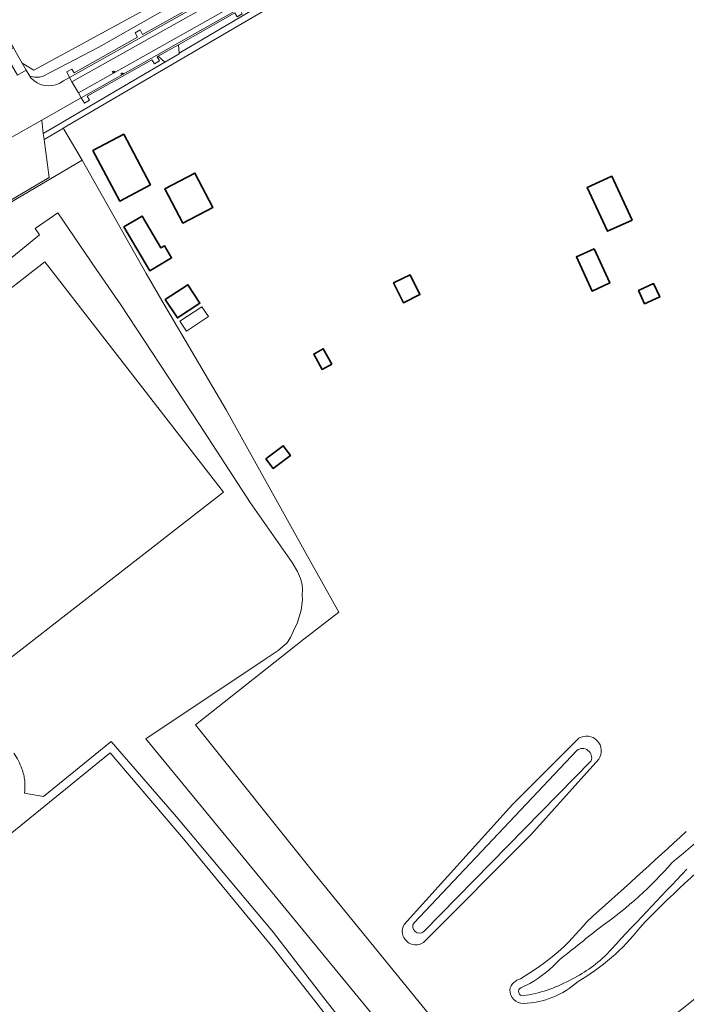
# Model space of a CAD drawing. Extents: x 147051 to 149075, y 463071 to 465537.
# Tile 52 of 229: x 148169 to 148316, y 463346 to 463563. Entities that reach past the tile are written whole.
import ezdxf

# ---------------------------------------------------------------- set-up
doc = ezdxf.new("R2010")
doc.units = 0
doc.header["$LTSCALE"] = 0.5
doc.layers.get('0').update_dxf_attribs({"linetype": 'CONTINUOUS'})
for name, color, linetype, lineweight in [('B-PV-GR-BEPLANTING_CULTUUR_BOSPLANTSOEN-GV', 252, 'CONTINUOUS', 18), ('B-PV-GR-GROENVOORZIENING-GV', 252, 'CONTINUOUS', 18), ('B-PV-IE-MEUBILAIR-S', 252, 'CONTINUOUS', 25), ('B-PV-OG-BEBOUWING-GV', 6, 'CONTINUOUS', 35), ('B-PV-OG-BEBOUWING_LUIFEL-GV', 6, 'CONTINUOUS', 18), ('B-PV-OG-TERREIN_BEGROEID-GV', 252, 'CONTINUOUS', 18), ('B-PV-OG-TERREIN_ERF-GV', 252, 'CONTINUOUS', 18), ('B-PV-OG-TERREIN_OEVER-GV', 252, 'CONTINUOUS', 18), ('B-PV-OG-WATER-GV', 252, 'CONTINUOUS', 18), ('B-PV-VH-GESLOTENVERHARDING_ASFALT-GV', 252, 'CONTINUOUS', 18), ('B-PV-VH-GESLOTENVERHARDING_KUNSTSTOF-GV', 252, 'CONTINUOUS', 18), ('B-PV-VH-OPENVERHARDING_BETONSTRAATSTEEN-GV', 252, 'CONTINUOUS', 18), ('B-PV-VH-OPENVERHARDING_TEGEL-GV', 252, 'CONTINUOUS', 18)]:
    doc.layers.add(name, color=color, linetype=linetype, lineweight=lineweight)

# ---------------------------------------------------------------- blocks, each defined once
blk = doc.blocks.new('SIE-MEUBILAIR_PUT-SO')
blk.add_ellipse((0, 0), major_axis=(1.25, 0), ratio=0.54)

msp = doc.modelspace()

# ---------------------------------------------------------------- linework, layer by layer
at = {"layer": 'B-PV-GR-BEPLANTING_CULTUUR_BOSPLANTSOEN-GV', "flags": 128}
for points in [[(148279.292, 463319.398), (148234.186, 463374.761), (148207.919, 463407.695), (148231.716, 463426.543), (148239.449, 463432.467), (148232.162, 463445.425), (148214.699, 463476.934), (148201.037, 463500.077), (148197.125, 463506.907), (148183.004, 463531.778), (148168.383, 463523.127)], [(148165.515, 463508.707), (148173.64, 463515.348), (148172.738, 463516.799), (148177.688, 463520.233), (148186.137, 463507.849), (148191.557, 463500), (148208.783, 463473.666), (148219.956, 463456.518), (148229.193, 463443.391), (148230.324, 463441.368), (148230.978, 463439.845), (148231.357, 463438.521), (148231.41, 463437.32), (148231.388, 463436.345), (148231.441, 463435.12), (148231.123, 463432.893), (148230.355, 463430.19), (148229.436, 463428.312), (148228.815, 463426.86), (148227.993, 463425.657), (148227.569, 463425.231), (148226.123, 463424.027), (148223.453, 463422.243), (148197.04, 463404.597), (148272.1, 463313.219)]]:
    msp.add_lwpolyline(points, dxfattribs=at)
at = {"layer": 'B-PV-GR-GROENVOORZIENING-GV', "flags": 128}
for points in [[(148234.123, 463572.883), (148233.62, 463573.763), (148217.724, 463564.805), (148218.207, 463563.939), (148217.091, 463563.293), (148216.589, 463564.171), (148204.227, 463557.177), (148204.354, 463555.283), (148222.851, 463566.21), (148227.677, 463569.118), (148235.297, 463573.497)], [(148177.982, 463539.687), (148201.225, 463553.337), (148199.733, 463554.649), (148199.523, 463554.536), (148199.999, 463553.65), (148198.895, 463553.001), (148198.367, 463553.867), (148184.165, 463545.852), (148184.65, 463544.984), (148183.522, 463544.313), (148182.831, 463545.52), (148181.491, 463544.768), (148174.205, 463540.622), (148174.498, 463537.674)]]:
    msp.add_lwpolyline(points, close=True, dxfattribs=at)
for points in [[(148211.435, 463570.782), (148186.704, 463556.641)], [(148196.31, 463559.442), (148213.633, 463569.182)], [(148194.649, 463559.775), (148195.769, 463560.425)], [(148195.178, 463558.812), (148194.649, 463559.775)], [(148195.769, 463560.425), (148196.31, 463559.442)], [(148181.254, 463550.968), (148195.178, 463558.812)], [(148186.704, 463556.641), (148174.343, 463550.174)], [(148179.639, 463551.198), (148180.764, 463551.821)], [(148180.274, 463549.939), (148179.639, 463551.198)], [(148180.764, 463551.821), (148181.254, 463550.968)], [(148171.541, 463550.239), (148171.795, 463549.921)], [(148178.099, 463548.733), (148178.974, 463549.206)], [(148178.974, 463549.206), (148180.274, 463549.939)]]:
    msp.add_lwpolyline(points, dxfattribs=at)
at = {"layer": 'B-PV-GR-GROENVOORZIENING-GV'}
for points in [[(148174.343, 463550.174, -0.1181326), (148171.541, 463550.239)], [(148171.795, 463549.921, 0.3496381), (148178.099, 463548.733)]]:
    msp.add_lwpolyline(points, format="xyb", dxfattribs=at)
at = {"layer": 'B-PV-OG-BEBOUWING-GV', "flags": 128}
for points in [[(148192.172, 463537.503), (148185.389, 463533.921), (148191.298, 463522.813), (148198.038, 463526.398)], [(148205.141, 463517.938), (148211.764, 463521.424), (148207.799, 463528.953), (148201.178, 463525.464)], [(148299.401, 463528.302), (148293.999, 463525.818), (148298.44, 463516.159), (148303.842, 463518.643)], [(148192.2, 463517.13), (148197.906, 463507.485), (148202.691, 463510.316), (148201.119, 463512.974), (148200.328, 463512.507), (148196.195, 463519.493)], [(148295.478, 463512.288), (148291.618, 463510.522), (148295.047, 463503.029), (148298.907, 463504.796)], [(148255.053, 463506.624), (148251.431, 463504.829), (148253.599, 463500.453), (148257.222, 463502.248)], [(148201.306, 463501.153), (148203.955, 463497.119), (148208.916, 463500.378), (148206.266, 463504.411)], [(148305.238, 463503.152), (148306.587, 463500.22), (148309.898, 463501.742), (148308.549, 463504.674)], [(148235.769, 463485.805), (148237.867, 463486.972), (148235.988, 463490.35), (148233.89, 463489.182)], [(148223.388, 463466.157), (148224.975, 463464.035), (148228.793, 463466.89), (148227.205, 463469.012)]]:
    msp.add_lwpolyline(points, close=True, dxfattribs=at)
at = {"layer": 'B-PV-OG-BEBOUWING_LUIFEL-GV', "flags": 128}
msp.add_lwpolyline([(148209.334, 463499.591), (148204.52, 463496.428), (148205.959, 463494.239), (148210.773, 463497.402)], close=True, dxfattribs=at)
at = {"layer": 'B-PV-OG-TERREIN_BEGROEID-GV', "flags": 128}
for points in [[(148077.467, 463468.812), (148080.919, 463462.784), (148081.907, 463463.469), (148078.454, 463468.789), (148160.866, 463515.95), (148160.774, 463518.518), (148168.383, 463523.127), (148183.004, 463531.778), (148179.016, 463538.634), (148178.902, 463538.813), (148178.581, 463538.625), (148174.676, 463536.342), (148175.77, 463527.962), (148165.605, 463521.948), (148159.919, 463532.023), (148159.105, 463531.551), (148158.838, 463531.396), (148155.342, 463518.455), (148152.843, 463517.059), (148158.87, 463515.411)], [(148112.377, 463426.7), (148095.947, 463448.075), (148135.402, 463478.762), (148174.873, 463509.435), (148214.05, 463458.857), (148135.182, 463397.458)], [(148112.377, 463426.7), (148135.182, 463397.458), (148214.05, 463458.857), (148174.873, 463509.435), (148135.402, 463478.762), (148095.947, 463448.075)]]:
    msp.add_lwpolyline(points, close=True, dxfattribs=at)
for points in [[(148272.1, 463313.219), (148197.04, 463404.597), (148223.453, 463422.243), (148226.123, 463424.027), (148227.569, 463425.231), (148227.993, 463425.657), (148228.815, 463426.86), (148229.436, 463428.312), (148230.355, 463430.19), (148231.123, 463432.893), (148231.441, 463435.12), (148231.388, 463436.345), (148231.41, 463437.32), (148231.357, 463438.521), (148230.978, 463439.845), (148230.324, 463441.368), (148229.193, 463443.391), (148219.956, 463456.518), (148208.783, 463473.666), (148191.557, 463500), (148186.137, 463507.849), (148177.688, 463520.233), (148172.738, 463516.799), (148173.64, 463515.348), (148165.515, 463508.707)], [(148170.344, 463392.646), (148174.519, 463391.935), (148189.424, 463404.043), (148203.726, 463387.452), (148225.047, 463362.056), (148235.611, 463348.307), (148261.303, 463315.346)]]:
    msp.add_lwpolyline(points, dxfattribs=at)
at = {"layer": 'B-PV-OG-TERREIN_BEGROEID-GV'}
for points in [[(148168.041, 463401.416, -0.0629183), (148169.802, 463398.029)], [(148169.802, 463398.029, -0.0631387), (148170.416, 463395.371)], [(148170.416, 463395.371, -0.0631237), (148170.344, 463392.646)]]:
    msp.add_lwpolyline(points, format="xyb", dxfattribs=at)
at = {"layer": 'B-PV-OG-TERREIN_ERF-GV', "flags": 128}
for points in [[(148169.875, 463553.103), (148172.453, 463551.589), (148213.976, 463574.307), (148235.656, 463586.169), (148235.445, 463586.624), (148234.936, 463587.504), (148229.67, 463596.502), (148224.589, 463605.216), (148219.029, 463614.745)], [(148149.836, 463587.78), (148150.271, 463586.976), (148154.264, 463580.057), (148156.808, 463575.683), (148159.826, 463570.467), (148162.374, 463566.091), (148165.387, 463560.858), (148167.922, 463556.472), (148169.875, 463553.103)], [(148235.673, 463586.131), (148235.656, 463586.169), (148213.976, 463574.307), (148172.453, 463551.589), (148169.875, 463553.103)], [(148174.343, 463550.174), (148186.704, 463556.641), (148211.435, 463570.782), (148233.113, 463582.6)], [(148226.029, 463566.413), (148218.202, 463561.85), (148178.902, 463538.813), (148179.016, 463538.634), (148183.004, 463531.778), (148197.125, 463506.907), (148201.037, 463500.077), (148214.699, 463476.934), (148232.162, 463445.425), (148239.449, 463432.467), (148231.716, 463426.543), (148207.919, 463407.695), (148234.186, 463374.761), (148279.292, 463319.398), (148280.496, 463317.751), (148290.623, 463326.033), (148293.941, 463328.468), (148308.683, 463340.313), (148324.023, 463352.56)], [(148169.875, 463553.103), (148170.764, 463551.569), (148171.541, 463550.239)], [(148253.742, 463363.772), (148277.589, 463390.176), (148292.106, 463404.718)], [(148296.49, 463400.103), (148281.593, 463383.497), (148258.03, 463359.851)]]:
    msp.add_lwpolyline(points, dxfattribs=at)
at = {"layer": 'B-PV-OG-TERREIN_ERF-GV'}
for points in [[(148171.541, 463550.239, 0.1181326), (148174.343, 463550.174)], [(148292.106, 463404.718, -0.8139651), (148296.49, 463400.103)], [(148293.859, 463364.398, 0.0033153), (148315.736, 463384.223)], [(148325.945, 463381.982, 0.0324408), (148305.522, 463363.094)], [(148258.03, 463359.851, -0.7975086), (148253.742, 463363.772)], [(148279.3, 463351.882, 0.0946619), (148293.859, 463364.398)], [(148305.522, 463363.094, -0.0977929), (148291.963, 463351.28)], [(148276.949, 463349.448, -0.2752285), (148279.3, 463351.882)], [(148291.963, 463351.28, -0.175089), (148279.991, 463346.425)], [(148279.991, 463346.425, -0.4061048), (148276.949, 463349.448)]]:
    msp.add_lwpolyline(points, format="xyb", dxfattribs=at)
at = {"layer": 'B-PV-OG-TERREIN_ERF-GV', "flags": 128}
for points in [[(148192.172, 463537.503), (148198.038, 463526.398), (148191.298, 463522.813), (148185.389, 463533.921)], [(148205.141, 463517.938), (148201.178, 463525.464), (148207.799, 463528.953), (148211.764, 463521.424)], [(148299.401, 463528.302), (148303.842, 463518.643), (148298.44, 463516.159), (148293.999, 463525.818)], [(148192.2, 463517.13), (148196.195, 463519.493), (148200.328, 463512.507), (148201.119, 463512.974), (148202.691, 463510.316), (148197.906, 463507.485)], [(148295.478, 463512.288), (148298.907, 463504.796), (148295.047, 463503.029), (148291.618, 463510.522)], [(148255.053, 463506.624), (148257.222, 463502.248), (148253.599, 463500.453), (148251.431, 463504.829)], [(148201.306, 463501.153), (148206.266, 463504.411), (148208.916, 463500.378), (148203.955, 463497.119)], [(148305.238, 463503.152), (148308.549, 463504.674), (148309.898, 463501.742), (148306.587, 463500.22)], [(148235.769, 463485.805), (148233.89, 463489.182), (148235.988, 463490.35), (148237.867, 463486.972)], [(148223.388, 463466.157), (148227.205, 463469.012), (148228.793, 463466.89), (148224.975, 463464.035)]]:
    msp.add_lwpolyline(points, close=True, dxfattribs=at)
at = {"layer": 'B-PV-OG-TERREIN_OEVER-GV', "flags": 128}
for points in [[(148292.106, 463404.718), (148277.589, 463390.176), (148253.742, 463363.772)], [(148255.928, 463364.194), (148291.702, 463402.054)], [(148258.03, 463359.851), (148281.593, 463383.497), (148296.49, 463400.103)], [(148294.822, 463399.733), (148258.108, 463362.24)], [(148279.369, 463349.897), (148281.337, 463350.831)]]:
    msp.add_lwpolyline(points, dxfattribs=at)
at = {"layer": 'B-PV-OG-TERREIN_OEVER-GV'}
for points in [[(148296.49, 463400.103, 0.8139651), (148292.106, 463404.718)], [(148291.702, 463402.054, -0.7569807), (148294.822, 463399.733)], [(148312.579, 463377.38, 0.0202211), (148328.573, 463391.444)], [(148315.736, 463384.223, -0.0033153), (148293.859, 463364.398)], [(148305.522, 463363.094, -0.0324408), (148325.945, 463381.982)], [(148297.201, 463363.444, 0.0604369), (148312.579, 463377.38)], [(148315.889, 463375.938, 0.0060031), (148298.171, 463357.123)], [(148253.742, 463363.772, 0.7975086), (148258.03, 463359.851)], [(148258.108, 463362.24, -0.885796), (148255.928, 463364.194)], [(148293.859, 463364.398, -0.0946619), (148279.3, 463351.882)], [(148287.908, 463356.043, -0.0036156), (148297.201, 463363.444)], [(148291.963, 463351.28, 0.0977929), (148305.522, 463363.094)], [(148298.171, 463357.123, -0.0752252), (148290.068, 463351.503)], [(148281.337, 463350.831, 0.0740349), (148287.908, 463356.043)], [(148279.3, 463351.882, 0.2752285), (148276.949, 463349.448)], [(148279.922, 463348.125, -0.7879956), (148279.369, 463349.897)], [(148290.068, 463351.503, -0.0901939), (148279.922, 463348.125)], [(148279.991, 463346.425, 0.175089), (148291.963, 463351.28)], [(148276.949, 463349.448, 0.4061048), (148279.991, 463346.425)]]:
    msp.add_lwpolyline(points, format="xyb", dxfattribs=at)
at = {"layer": 'B-PV-OG-WATER-GV', "flags": 128}
for points in [[(148291.702, 463402.054), (148255.928, 463364.194)], [(148258.108, 463362.24), (148294.822, 463399.733)], [(148281.337, 463350.831), (148279.369, 463349.897)]]:
    msp.add_lwpolyline(points, dxfattribs=at)
at = {"layer": 'B-PV-OG-WATER-GV'}
for points in [[(148294.822, 463399.733, 0.7569807), (148291.702, 463402.054)], [(148328.573, 463391.444, -0.0202211), (148312.579, 463377.38)], [(148312.579, 463377.38, -0.0604369), (148297.201, 463363.444)], [(148298.171, 463357.123, -0.0060031), (148315.889, 463375.938)], [(148255.928, 463364.194, 0.885796), (148258.108, 463362.24)], [(148297.201, 463363.444, 0.0036156), (148287.908, 463356.043)], [(148290.068, 463351.503, 0.0752252), (148298.171, 463357.123)], [(148287.908, 463356.043, -0.0740349), (148281.337, 463350.831)], [(148279.369, 463349.897, 0.7879956), (148279.922, 463348.125)], [(148279.922, 463348.125, 0.0901939), (148290.068, 463351.503)]]:
    msp.add_lwpolyline(points, format="xyb", dxfattribs=at)
at = {"layer": 'B-PV-VH-GESLOTENVERHARDING_ASFALT-GV', "flags": 128}
for points in [[(148180.805, 463549.022), (148208.775, 463564.707), (148232.768, 463578.208), (148232.224, 463579.189), (148180.274, 463549.939)], [(148217.668, 463566.505), (148234.118, 463575.771), (148232.768, 463578.208), (148208.775, 463564.707), (148180.805, 463549.022), (148182.216, 463546.582)], [(148182.216, 463546.582), (148182.831, 463545.52), (148199.442, 463554.905), (148204.199, 463557.592), (148234.657, 463574.799), (148234.118, 463575.771), (148217.668, 463566.505)]]:
    msp.add_lwpolyline(points, close=True, dxfattribs=at)
at = {"layer": 'B-PV-VH-GESLOTENVERHARDING_KUNSTSTOF-GV', "flags": 128}
msp.add_lwpolyline([(148199.958, 463267.829), (148231.07, 463291.703), (148258.628, 463315.613), (148233.336, 463348.051), (148225.007, 463358.68), (148205.264, 463382.605), (148189.186, 463401.508), (148129.873, 463353.326), (148156.313, 463320.418), (148171.762, 463300.928)], close=True, dxfattribs=at)
at = {"layer": 'B-PV-VH-OPENVERHARDING_BETONSTRAATSTEEN-GV', "flags": 128}
for points in [[(148232.224, 463579.189), (148231.999, 463579.56), (148214.769, 463569.835), (148214.266, 463570.71), (148213.157, 463570.072), (148213.633, 463569.182), (148196.31, 463559.442), (148195.769, 463560.425), (148194.649, 463559.775), (148195.178, 463558.812), (148181.254, 463550.968), (148180.764, 463551.821), (148179.639, 463551.198), (148180.274, 463549.939)], [(148183.522, 463544.313), (148184.65, 463544.984), (148184.165, 463545.852), (148198.367, 463553.867), (148198.895, 463553.001), (148199.999, 463553.65), (148199.523, 463554.536), (148199.733, 463554.649), (148204.227, 463557.177), (148216.589, 463564.171), (148217.091, 463563.293), (148218.207, 463563.939), (148217.724, 463564.805), (148233.62, 463573.763), (148234.123, 463572.883), (148235.297, 463573.497), (148234.657, 463574.799), (148204.199, 463557.592), (148199.442, 463554.905), (148182.831, 463545.52)], [(148168.84, 463550.46), (148170.764, 463551.569), (148169.875, 463553.103), (148167.922, 463556.472), (148166, 463555.389)], [(148204.362, 463555.171), (148204.354, 463555.283), (148204.227, 463557.177), (148199.733, 463554.649), (148201.225, 463553.337)], [(148174.498, 463537.674), (148174.205, 463540.622), (148166.913, 463536.498), (148165.536, 463535.749), (148163.328, 463534.482), (148158.831, 463532.024), (148159.105, 463531.551), (148159.919, 463532.023), (148165.605, 463521.948), (148175.77, 463527.962), (148174.676, 463536.342)]]:
    msp.add_lwpolyline(points, close=True, dxfattribs=at)
for points in [[(148170.764, 463551.569), (148168.84, 463550.46)], [(148171.541, 463550.239), (148170.764, 463551.569)], [(148171.795, 463549.921), (148171.541, 463550.239)], [(148178.974, 463549.206), (148178.099, 463548.733)], [(148180.274, 463549.939), (148178.974, 463549.206)], [(148180.805, 463549.022), (148180.274, 463549.939)], [(148182.216, 463546.582), (148180.805, 463549.022)], [(148174.205, 463540.622), (148181.491, 463544.768)], [(148181.491, 463544.768), (148182.831, 463545.52)], [(148182.831, 463545.52), (148182.216, 463546.582)], [(148166.913, 463536.498), (148174.205, 463540.622)]]:
    msp.add_lwpolyline(points, dxfattribs=at)
at = {"layer": 'B-PV-VH-OPENVERHARDING_BETONSTRAATSTEEN-GV'}
msp.add_lwpolyline([(148178.099, 463548.733, -0.3496381), (148171.795, 463549.921)], format="xyb", dxfattribs=at)
at = {"layer": 'B-PV-VH-OPENVERHARDING_TEGEL-GV', "flags": 128}
for points in [[(148222.851, 463566.21), (148204.354, 463555.283), (148204.362, 463555.171), (148201.225, 463553.337), (148177.982, 463539.687), (148174.498, 463537.674), (148174.676, 463536.342), (148178.581, 463538.625), (148178.902, 463538.813), (148218.202, 463561.85), (148226.029, 463566.413)], [(148261.303, 463315.346), (148235.611, 463348.307), (148225.047, 463362.056), (148203.726, 463387.452), (148189.424, 463404.043), (148174.519, 463391.935), (148170.344, 463392.646)]]:
    msp.add_lwpolyline(points, dxfattribs=at)
msp.add_lwpolyline([(148171.762, 463300.928), (148156.313, 463320.418), (148129.873, 463353.326), (148189.186, 463401.508), (148205.264, 463382.605), (148225.007, 463358.68), (148233.336, 463348.051), (148258.628, 463315.613), (148231.07, 463291.703), (148199.958, 463267.829)], close=True, dxfattribs=at)
at = {"layer": 'B-PV-VH-OPENVERHARDING_TEGEL-GV'}
for points in [[(148169.802, 463398.029, 0.0629183), (148168.041, 463401.416)], [(148170.416, 463395.371, 0.0631387), (148169.802, 463398.029)], [(148170.344, 463392.646, 0.0631237), (148170.416, 463395.371)]]:
    msp.add_lwpolyline(points, format="xyb", dxfattribs=at)

# ---------------------------------------------------------------- block references
at = {"layer": 'B-PV-IE-MEUBILAIR-S', "xscale": 0.2, "yscale": 0.2, "zscale": 0.2}
for p in [(148189.945, 463551.195), (148191.865, 463550.799)]:
    msp.add_blockref('SIE-MEUBILAIR_PUT-SO', p, dxfattribs=at)

doc.saveas('drawing.dxf')
